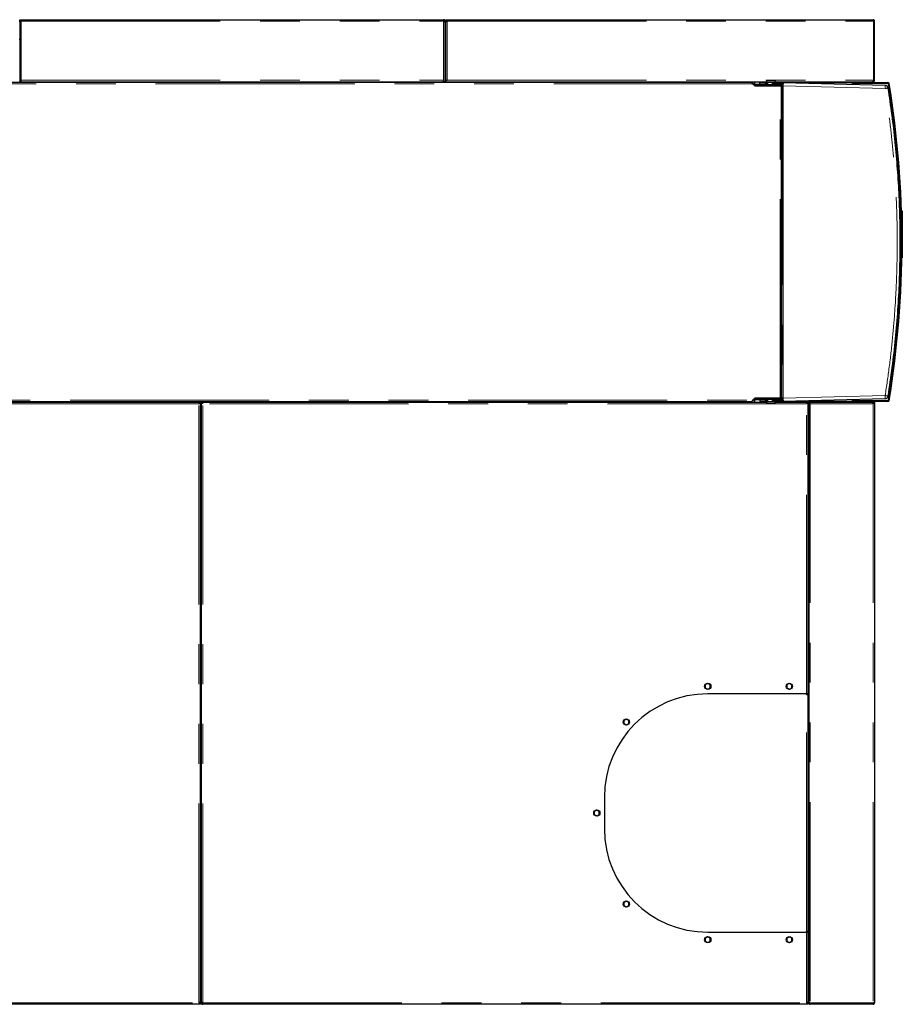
# Model space of a CAD drawing. Header units: millimetres. Extents: x 27 to 265, y 60 to 148.
# Tile 66 of 78: x 188 to 216, y 117 to 148. Entities that reach past the tile are written whole.
import ezdxf

# ---------------------------------------------------------------- set-up
doc = ezdxf.new("R2010")
doc.units = ezdxf.units.MM
doc.linetypes.add('PHANTOM', pattern=[12.7, 6.35, -1.27, 1.27, -1.27, 1.27, -1.27])

msp = doc.modelspace()

# ---------------------------------------------------------------- linework, layer by layer
at = {"color": 7, "linetype": 'Continuous', "lineweight": 25}
for p, q in [((188.082, 148.344), (188.082, 148.394)), ((188.082, 148.394), (188.132, 148.394)), ((188.082, 148.344), (188.132, 148.344)), ((188.082, 148.344), (188.082, 148.33)), ((188.082, 148.33), (188.082, 146.414)), ((188.107, 148.339), (188.107, 148.344)), ((188.132, 148.394), (201.602, 148.394)), ((201.602, 148.394), (201.602, 148.344)), ((201.652, 148.344), (201.627, 148.344)), ((201.627, 148.344), (201.627, 148.339)), ((201.652, 148.33), (201.652, 148.344)), ((201.652, 146.414), (201.652, 148.33)), ((201.672, 148.344), (201.672, 148.394)), ((201.672, 148.394), (201.722, 148.394)), ((201.672, 148.344), (201.722, 148.344)), ((201.672, 148.344), (201.672, 148.33)), ((201.672, 146.464), (201.672, 148.33)), ((201.697, 148.344), (201.697, 148.339)), ((201.722, 148.394), (215.302, 148.394)), ((215.32, 148.344), (215.32, 146.464)), ((215.352, 148.344), (215.327, 148.344)), ((215.327, 148.344), (215.327, 146.464)), ((215.352, 146.464), (215.352, 148.344)), ((201.653, 148.092), (201.652, 148.089)), ((201.672, 148.083), (201.652, 148.089)), ((201.672, 148.083), (201.672, 148.086)), ((188.082, 147.76), (188.062, 147.76)), ((201.672, 147.865), (201.652, 147.872)), ((201.672, 147.76), (201.652, 147.76)), ((211.424, 146.394), (164.258, 146.394)), ((188.062, 146.414), (188.082, 146.414)), ((188.132, 146.414), (188.082, 146.414)), ((188.132, 146.414), (188.132, 146.464)), ((188.132, 146.414), (201.602, 146.414)), ((189.489, 146.414), (189.489, 146.394)), ((189.541, 146.414), (189.541, 146.394)), ((189.644, 146.414), (189.644, 146.394)), ((189.696, 146.414), (189.696, 146.394)), ((199.489, 146.414), (199.489, 146.394)), ((199.541, 146.414), (199.541, 146.394)), ((199.644, 146.414), (199.644, 146.394)), ((199.696, 146.414), (199.696, 146.394)), ((201.602, 146.414), (201.602, 146.464)), ((201.652, 146.414), (201.602, 146.414)), ((201.652, 146.414), (201.672, 146.414)), ((201.672, 146.414), (201.672, 146.464)), ((201.672, 146.464), (201.722, 146.464)), ((201.672, 146.414), (211.906, 146.414)), ((202.759, 146.414), (202.759, 146.394)), ((202.811, 146.414), (202.811, 146.394)), ((202.914, 146.414), (202.914, 146.394)), ((202.966, 146.414), (202.966, 146.394)), ((210.759, 146.414), (210.759, 146.394)), ((210.811, 146.414), (210.811, 146.394)), ((210.914, 146.414), (210.914, 146.394)), ((210.966, 146.414), (210.966, 146.394)), ((211.318, 146.394), (211.318, 146.414)), ((211.51, 146.32), (211.45, 146.381)), ((211.469, 146.349), (211.538, 146.289)), ((211.512, 146.414), (211.512, 146.311)), ((211.528, 146.338), (211.528, 146.414)), ((211.528, 146.338), (211.528, 146.313)), ((211.692, 146.324), (211.692, 146.384)), ((211.872, 146.384), (211.692, 146.384)), ((211.872, 146.324), (211.872, 146.384)), ((211.872, 146.384), (211.881, 146.384)), ((211.881, 146.384), (211.881, 146.324)), ((211.889, 146.384), (211.881, 146.384)), ((211.889, 146.324), (211.889, 146.384)), ((211.889, 146.384), (211.936, 146.384)), ((211.906, 146.423), (211.906, 146.397)), ((211.906, 146.423), (211.907, 146.423)), ((211.906, 146.397), (211.91, 146.393)), ((211.906, 146.397), (212.186, 146.397)), ((211.907, 146.449), (211.911, 146.453)), ((212.185, 146.449), (211.907, 146.449)), ((211.907, 146.449), (211.907, 146.423)), ((212.182, 146.393), (211.91, 146.393)), ((211.911, 146.453), (212.181, 146.453)), ((211.936, 146.393), (211.936, 146.317)), ((211.936, 146.384), (211.936, 146.324)), ((211.936, 146.384), (211.936, 146.384)), ((212.098, 146.384), (212.092, 146.378)), ((212.097, 146.369), (212.092, 146.378)), ((212.092, 146.324), (212.092, 146.378)), ((212.096, 146.351), (212.097, 146.369)), ((212.096, 146.351), (212.432, 146.351)), ((212.096, 146.324), (212.096, 146.351)), ((212.432, 146.384), (212.098, 146.384)), ((212.156, 146.384), (212.156, 146.393)), ((212.181, 146.453), (212.185, 146.449)), ((212.182, 146.393), (212.186, 146.397)), ((212.185, 146.423), (212.185, 146.449)), ((212.185, 146.423), (212.186, 146.423)), ((212.186, 146.397), (212.186, 146.423)), ((212.186, 146.414), (215.288, 146.414)), ((212.373, 146.414), (212.373, 146.384)), ((215.69, 146.298), (212.432, 146.384)), ((212.432, 146.284), (212.432, 146.351)), ((214.631, 146.384), (214.631, 146.374)), ((214.631, 146.374), (214.644, 146.374)), ((214.644, 146.411), (214.644, 146.414)), ((214.644, 146.374), (214.653, 146.374)), ((214.653, 146.374), (214.653, 146.354)), ((214.653, 146.326), (214.653, 146.354)), ((214.673, 146.354), (214.673, 146.325)), ((214.673, 146.325), (214.673, 146.344)), ((214.693, 146.394), (215.778, 146.394)), ((215.778, 146.374), (214.693, 146.374)), ((214.703, 146.374), (215.765, 146.374)), ((215.288, 146.414), (215.302, 146.414)), ((215.302, 146.414), (215.302, 146.426)), ((215.327, 146.464), (215.352, 146.464)), ((215.765, 146.374), (215.805, 146.334)), ((211.506, 146.316), (211.51, 146.32)), ((211.543, 146.313), (211.528, 146.313)), ((211.528, 146.297), (211.528, 146.313)), ((211.543, 146.293), (211.533, 146.293)), ((211.538, 146.289), (212.343, 146.289)), ((211.543, 146.293), (211.543, 146.313)), ((212.373, 146.313), (211.543, 146.313)), ((212.373, 146.293), (211.543, 146.293)), ((211.872, 146.324), (211.692, 146.324)), ((211.881, 146.324), (211.872, 146.324)), ((211.881, 146.324), (211.889, 146.324)), ((211.936, 146.324), (211.889, 146.324)), ((211.936, 146.324), (211.936, 146.324)), ((211.936, 146.317), (211.94, 146.313)), ((211.936, 146.317), (212.156, 146.317)), ((212.046, 146.289), (212.046, 146.293)), ((212.092, 146.324), (212.096, 146.324)), ((212.432, 146.324), (212.096, 146.324)), ((212.152, 146.313), (212.156, 146.317)), ((212.156, 146.317), (212.156, 146.324)), ((212.228, 146.293), (212.226, 146.289)), ((212.238, 146.293), (212.238, 146.289)), ((212.312, 146.289), (212.312, 146.293)), ((212.343, 146.289), (212.388, 146.289)), ((212.373, 146.313), (212.373, 146.324)), ((212.373, 146.293), (212.373, 146.313)), ((212.388, 136.319), (212.388, 146.289)), ((212.388, 146.284), (212.417, 146.284)), ((212.402, 146.324), (212.402, 146.284)), ((212.417, 146.324), (212.417, 146.284)), ((212.432, 136.324), (212.432, 146.284)), ((216.217, 142.294), (216.237, 142.294)), ((216.217, 142.274), (216.217, 142.294)), ((216.217, 142.274), (216.217, 142.096)), ((216.237, 142.294), (216.237, 142.274)), ((216.237, 142.274), (216.237, 140.814)), ((216.162, 142.031), (216.162, 142.058)), ((216.237, 140.794), (216.223, 140.794)), ((216.237, 140.814), (216.237, 140.794)), ((216.162, 140.55), (216.162, 140.645)), ((211.45, 136.227), (211.51, 136.287)), ((211.538, 136.319), (211.469, 136.259)), ((211.51, 136.287), (211.506, 136.291)), ((211.512, 136.297), (211.512, 136.194)), ((211.528, 136.295), (211.528, 136.31)), ((211.528, 136.295), (211.543, 136.295)), ((211.528, 136.295), (211.528, 136.27)), ((211.533, 136.315), (211.543, 136.315)), ((212.343, 136.319), (211.538, 136.319)), ((211.543, 136.315), (211.543, 136.295)), ((211.543, 136.315), (212.373, 136.315)), ((211.543, 136.295), (212.373, 136.295)), ((211.692, 136.284), (211.692, 136.224)), ((211.692, 136.284), (211.872, 136.284)), ((211.872, 136.224), (211.872, 136.284)), ((211.872, 136.284), (211.881, 136.284)), ((211.881, 136.284), (211.881, 136.224)), ((211.889, 136.284), (211.881, 136.284)), ((211.889, 136.224), (211.889, 136.284)), ((211.889, 136.284), (211.936, 136.284)), ((211.94, 136.295), (211.936, 136.291)), ((211.936, 136.291), (211.936, 136.215)), ((212.156, 136.291), (211.936, 136.291)), ((211.936, 136.224), (211.936, 136.284)), ((211.936, 136.284), (211.936, 136.284)), ((212.046, 136.319), (212.046, 136.315)), ((212.092, 136.229), (212.092, 136.284)), ((212.096, 136.284), (212.092, 136.284)), ((212.096, 136.256), (212.096, 136.284)), ((212.096, 136.284), (212.432, 136.284)), ((212.156, 136.291), (212.152, 136.295)), ((212.156, 136.284), (212.156, 136.291)), ((212.238, 136.315), (212.238, 136.319)), ((212.312, 136.315), (212.312, 136.319)), ((212.388, 136.319), (212.343, 136.319)), ((212.373, 136.315), (212.373, 136.295)), ((212.373, 136.284), (212.373, 136.295)), ((212.417, 136.324), (212.388, 136.324)), ((212.402, 136.324), (212.402, 136.284)), ((212.417, 136.324), (212.417, 136.284)), ((212.432, 136.256), (212.432, 136.324)), ((212.432, 136.224), (215.69, 136.309)), ((214.653, 136.254), (214.653, 136.282)), ((214.673, 136.264), (214.673, 136.282)), ((214.673, 136.282), (214.673, 136.254)), ((164.258, 136.214), (211.424, 136.214)), ((174.542, 136.194), (193.802, 136.194)), ((193.802, 136.194), (193.852, 136.194)), ((193.802, 136.194), (193.802, 136.144)), ((193.852, 117.058), (193.852, 136.194)), ((193.872, 136.194), (193.872, 117.058)), ((193.872, 136.194), (193.922, 136.194)), ((193.922, 136.194), (211.906, 136.194)), ((193.922, 136.144), (193.922, 136.194)), ((211.218, 136.194), (211.218, 136.214)), ((211.528, 136.194), (211.528, 136.27)), ((211.692, 136.224), (211.872, 136.224)), ((211.881, 136.224), (211.872, 136.224)), ((211.881, 136.224), (211.889, 136.224)), ((211.936, 136.224), (211.889, 136.224)), ((211.91, 136.215), (211.906, 136.211)), ((211.906, 136.211), (211.906, 136.185)), ((212.186, 136.211), (211.906, 136.211)), ((211.907, 136.185), (211.906, 136.185)), ((211.907, 136.185), (211.907, 136.159)), ((211.907, 136.159), (212.185, 136.159)), ((211.911, 136.155), (211.907, 136.159)), ((211.91, 136.215), (212.182, 136.215)), ((212.181, 136.155), (211.911, 136.155)), ((211.936, 136.224), (211.936, 136.224)), ((212.092, 136.229), (212.097, 136.239)), ((212.092, 136.229), (212.098, 136.224)), ((212.432, 136.256), (212.096, 136.256)), ((212.097, 136.239), (212.096, 136.256)), ((212.098, 136.224), (212.432, 136.224)), ((212.156, 136.215), (212.156, 136.224)), ((212.185, 136.159), (212.181, 136.155)), ((212.186, 136.211), (212.182, 136.215)), ((212.186, 136.185), (212.185, 136.185)), ((212.185, 136.159), (212.185, 136.185)), ((212.186, 136.185), (212.186, 136.211)), ((212.186, 136.194), (213.182, 136.194)), ((212.373, 136.224), (212.373, 136.194)), ((213.182, 136.194), (213.232, 136.194)), ((213.182, 136.194), (213.182, 136.144)), ((213.232, 126.894), (213.232, 136.194)), ((213.232, 136.194), (213.292, 136.194)), ((213.252, 136.155), (213.252, 117.052)), ((213.252, 136.155), (213.277, 136.155)), ((213.292, 136.194), (215.288, 136.194)), ((213.292, 136.194), (213.292, 136.169)), ((214.631, 136.234), (214.631, 136.224)), ((214.644, 136.234), (214.631, 136.234)), ((214.653, 136.234), (214.644, 136.234)), ((214.644, 136.194), (214.644, 136.197)), ((214.653, 136.254), (214.653, 136.234)), ((214.693, 136.234), (215.778, 136.234)), ((215.778, 136.214), (214.693, 136.214)), ((215.765, 136.234), (214.703, 136.234)), ((215.302, 136.194), (215.288, 136.194)), ((215.298, 136.169), (215.302, 136.169)), ((215.302, 136.194), (215.352, 136.194)), ((215.302, 136.194), (215.302, 136.144)), ((215.352, 136.194), (215.352, 136.144)), ((215.352, 136.144), (215.352, 117.044)), ((215.805, 136.274), (215.765, 136.234)), ((193.872, 135.774), (193.852, 135.774)), ((193.872, 135.694), (193.852, 135.694)), ((213.232, 135.894), (213.252, 135.894)), ((213.232, 134.792), (213.252, 134.792)), ((213.232, 134.712), (213.252, 134.712)), ((213.232, 134.614), (213.252, 134.614)), ((213.232, 134.596), (213.252, 134.596)), ((213.232, 128.799), (213.238, 128.789)), ((213.232, 128.789), (213.252, 128.789)), ((213.232, 128.705), (213.252, 128.705)), ((213.232, 128.61), (213.252, 128.61)), ((213.232, 128.599), (213.252, 128.599)), ((210.027, 127.226), (209.952, 127.177)), ((209.952, 127.177), (209.952, 127.084)), ((210.112, 127.183), (210.027, 127.226)), ((210.112, 127.091), (210.112, 127.183)), ((212.627, 127.226), (212.552, 127.177)), ((212.552, 127.177), (212.552, 127.084)), ((212.712, 127.183), (212.627, 127.226)), ((212.712, 127.091), (212.712, 127.183)), ((209.952, 127.084), (210.038, 127.042)), ((213.182, 126.894), (210.032, 126.894)), ((210.038, 127.042), (210.112, 127.091)), ((212.552, 127.084), (212.638, 127.042)), ((212.638, 127.042), (212.712, 127.091)), ((213.232, 126.894), (213.182, 126.894)), ((213.182, 126.874), (213.182, 126.894)), ((213.182, 126.874), (213.232, 126.874)), ((213.207, 126.874), (213.207, 126.894)), ((213.232, 119.314), (213.232, 126.874)), ((207.427, 126.088), (207.352, 126.039)), ((207.352, 126.039), (207.352, 125.946)), ((207.352, 125.946), (207.438, 125.904)), ((207.512, 126.046), (207.427, 126.088)), ((207.438, 125.904), (207.512, 125.953)), ((207.512, 125.953), (207.512, 126.046)), ((213.232, 124.744), (213.252, 124.744)), ((213.232, 124.733), (213.252, 124.733)), ((213.232, 124.253), (213.252, 124.253)), ((213.252, 124.24), (213.232, 124.24)), ((206.732, 123.594), (206.732, 122.594)), ((206.487, 123.186), (206.412, 123.137)), ((206.412, 123.137), (206.412, 123.044)), ((206.572, 123.143), (206.487, 123.186)), ((206.572, 123.051), (206.572, 123.143)), ((206.412, 123.044), (206.498, 123.002)), ((206.498, 123.002), (206.572, 123.051)), ((207.427, 120.283), (207.352, 120.234)), ((207.512, 120.241), (207.427, 120.283)), ((207.352, 120.234), (207.352, 120.142)), ((207.352, 120.142), (207.438, 120.099)), ((207.438, 120.099), (207.512, 120.148)), ((207.512, 120.148), (207.512, 120.241)), ((213.232, 119.44), (213.252, 119.44)), ((213.252, 119.42), (213.232, 119.42)), ((213.252, 119.379), (213.232, 119.379)), ((210.027, 119.146), (209.952, 119.097)), ((209.952, 119.097), (209.952, 119.004)), ((210.112, 119.103), (210.027, 119.146)), ((210.032, 119.294), (213.182, 119.294)), ((210.038, 118.962), (210.112, 119.011)), ((210.112, 119.011), (210.112, 119.103)), ((212.627, 119.146), (212.552, 119.097)), ((212.552, 119.097), (212.552, 119.004)), ((212.712, 119.103), (212.627, 119.146)), ((212.638, 118.962), (212.712, 119.011)), ((212.712, 119.011), (212.712, 119.103)), ((213.182, 119.294), (213.182, 119.314)), ((213.232, 119.314), (213.182, 119.314)), ((213.182, 119.294), (213.232, 119.294)), ((213.207, 119.294), (213.207, 119.314)), ((213.232, 117.058), (213.232, 119.294)), ((209.952, 119.004), (210.038, 118.962)), ((212.552, 119.004), (212.638, 118.962)), ((213.232, 118.899), (213.252, 118.899)), ((213.252, 118.754), (213.232, 118.754)), ((213.232, 118.585), (213.252, 118.585)), ((213.232, 118.582), (213.252, 118.582)), ((213.232, 118.491), (213.252, 118.491)), ((213.232, 118.403), (213.252, 118.403)), ((213.232, 118.394), (213.252, 118.394)), ((193.852, 117.748), (193.872, 117.748)), ((193.872, 117.634), (193.852, 117.634)), ((213.252, 117.634), (213.232, 117.634)), ((213.232, 117.418), (213.252, 117.418)), ((213.232, 117.365), (213.252, 117.365)), ((213.232, 117.261), (213.252, 117.261)), ((213.232, 117.21), (213.252, 117.21)), ((193.802, 116.994), (174.542, 116.994)), ((193.852, 117.044), (193.802, 117.044)), ((193.852, 116.994), (193.802, 116.994)), ((193.827, 117.044), (193.827, 117.048)), ((193.852, 117.044), (193.852, 117.058)), ((193.852, 117.044), (193.852, 116.994)), ((193.872, 117.058), (193.872, 117.044)), ((193.872, 117.044), (193.897, 117.044)), ((193.897, 117.041), (193.897, 117.044)), ((193.922, 116.994), (193.922, 117.044)), ((213.182, 116.994), (193.922, 116.994)), ((213.232, 117.044), (213.182, 117.044)), ((213.232, 116.994), (213.182, 116.994)), ((213.232, 117.044), (213.232, 117.058)), ((213.232, 117.044), (213.232, 116.994)), ((213.252, 117.044), (213.252, 117.052)), ((213.264, 117.044), (213.252, 117.044)), ((215.302, 117.033), (213.302, 117.033)), ((213.302, 117.019), (213.302, 116.994)), ((215.302, 117.019), (213.302, 117.019)), ((215.302, 116.994), (213.302, 116.994)), ((213.387, 117.019), (213.387, 117.033)), ((215.167, 117.019), (215.167, 117.033)), ((215.302, 117.019), (215.302, 117.033)), ((215.302, 116.994), (215.302, 117.019))]:
    msp.add_line(p, q, dxfattribs=at)
at = {"color": 8, "linetype": 'PHANTOM', "lineweight": 18}
for p, q in [((188.132, 148.344), (201.602, 148.344)), ((188.132, 148.344), (188.132, 146.464)), ((201.602, 146.464), (201.602, 148.344)), ((201.722, 148.344), (215.32, 148.344)), ((201.722, 148.344), (201.722, 146.464)), ((201.652, 148.033), (201.672, 148.028)), ((201.652, 147.905), (201.672, 147.898)), ((201.663, 147.776), (201.663, 147.76)), ((211.469, 146.349), (164.288, 146.349)), ((188.132, 146.464), (201.602, 146.464)), ((201.722, 146.464), (215.32, 146.464)), ((211.692, 146.338), (211.528, 146.338)), ((212.432, 146.384), (214.631, 146.384)), ((214.644, 146.326), (214.644, 146.374)), ((212.343, 136.319), (212.343, 146.289)), ((212.417, 146.284), (212.417, 136.324)), ((212.432, 146.284), (215.69, 146.198)), ((216.237, 142.274), (216.217, 142.274)), ((216.223, 140.814), (216.237, 140.814)), ((212.432, 136.324), (215.69, 136.409)), ((214.644, 136.234), (214.644, 136.282)), ((164.288, 136.259), (211.469, 136.259)), ((193.802, 136.144), (174.542, 136.144)), ((193.802, 117.044), (193.802, 136.144)), ((193.852, 136.189), (193.872, 136.189)), ((213.182, 136.144), (193.922, 136.144)), ((193.922, 117.044), (193.922, 136.144)), ((211.528, 136.27), (211.692, 136.27)), ((214.631, 136.224), (212.432, 136.224)), ((213.182, 126.894), (213.182, 136.144)), ((213.232, 136.154), (213.252, 136.154)), ((213.277, 136.154), (213.3, 136.154)), ((215.302, 136.144), (213.302, 136.144)), ((213.302, 136.144), (213.302, 117.033)), ((215.302, 136.144), (215.302, 117.033)), ((213.182, 119.314), (213.182, 126.874)), ((213.232, 124.668), (213.252, 124.668)), ((213.182, 117.044), (213.182, 119.294)), ((213.252, 118.964), (213.232, 118.964)), ((213.252, 117.714), (213.232, 117.714)), ((174.542, 117.044), (193.802, 117.044)), ((193.922, 117.044), (213.182, 117.044))]:
    msp.add_line(p, q, dxfattribs=at)
at = {"color": 7, "linetype": 'Continuous', "lineweight": 25, "flags": 128}
for points in [[(213.232, 129.999), (213.247, 129.972), (213.252, 129.956)], [(213.238, 128.599), (213.233, 128.589), (213.232, 128.588)]]:
    msp.add_lwpolyline(points, dxfattribs=at)
at = {"color": 7, "linetype": 'Continuous', "lineweight": 25}
for centre in [(210.032, 127.134), (212.632, 127.134), (207.432, 125.996), (206.492, 123.094), (207.432, 120.191), (210.032, 119.054), (212.632, 119.054)]:
    msp.add_circle(centre, 0.1, dxfattribs=at)
for centre, radius, start, end in [((201.402, 147.114), 1.01, 74.4861, 75.6224), ((201.677, 147.824), 0.025, 180, 258.463), ((201.677, 147.824), 0.05, 240, 264.2608), ((212.461, 146.384), 0.0595, 150.4348, 180.6188), ((212.444, 146.387), 0.0273, 98.1739, 186.3207), ((214.663, 146.385), 0.0316, 125.4149, 182.4848), ((214.693, 146.354), 0.04, 90, 180), ((214.703, 146.344), 0.03, 90, 180), ((214.693, 146.354), 0.02, 90, 180), ((215.778, 146.354), 0.04, 9.2609, 90), ((215.778, 146.354), 0.02, 9.2609, 90), ((184.807, 141.304), 31.4, 350.7391, 9.2609), ((184.811, 141.304), 31.4, 350.782, 9.218), ((184.807, 141.304), 31.42, 350.7391, 9.2609), ((215.687, 146.198), 0.1, 8.9911, 88.5), ((215.687, 136.409), 0.1, 271.5, 351.0089), ((212.461, 136.223), 0.0595, 179.3831, 209.563), ((212.444, 136.221), 0.0273, 173.6796, 261.8253), ((214.663, 136.222), 0.0316, 177.5157, 234.5846), ((214.693, 136.254), 0.04, 180, 270), ((214.703, 136.264), 0.03, 180, 270), ((214.693, 136.254), 0.02, 180, 270), ((215.778, 136.254), 0.02, 270, 350.7391), ((215.778, 136.254), 0.04, 270, 350.7391), ((213.062, 129.894), 0.2, 328.2117, 341.8051), ((210.032, 123.594), 3.3, 90, 180), ((210.032, 122.594), 3.3, 180, 270), ((193.877, 117.684), 0.05, 95.7392, 120), ((193.877, 117.684), 0.025, 101.537, 180), ((193.877, 117.564), 0.05, 95.7392, 120), ((193.877, 117.564), 0.025, 101.537, 180), ((213.257, 117.564), 0.05, 95.7392, 120), ((213.257, 117.564), 0.025, 101.537, 180)]:
    msp.add_arc(centre, radius, start, end, dxfattribs=at)
at = {"color": 8, "linetype": 'PHANTOM', "lineweight": 18}
for centre, start, end in [((214.734, 146.248), 357.0055, 2.9945), ((214.734, 136.359), 357.0056, 2.9944)]:
    msp.add_arc(centre, 0.957, start, end, dxfattribs=at)
at = {"color": 7, "linetype": 'Continuous', "lineweight": 25}
for points, knots in [([(188.082, 148.33), (188.083, 148.331), (188.084, 148.333), (188.093, 148.336), (188.106, 148.339), (188.12, 148.341), (188.129, 148.343), (188.132, 148.344)], [0, 0, 0, 0, 0.218171, 0.436328, 0.654489, 0.87265, 1, 1, 1, 1]), ([(201.652, 148.344), (201.652, 148.349), (201.651, 148.361), (201.642, 148.376), (201.629, 148.387), (201.615, 148.393), (201.606, 148.394), (201.602, 148.394)], [0, 0, 0, 0, 0.21815, 0.436316, 0.654489, 0.872651, 1, 1, 1, 1]), ([(201.627, 148.344), (201.627, 148.347), (201.627, 148.353), (201.622, 148.361), (201.615, 148.366), (201.608, 148.368), (201.604, 148.369), (201.602, 148.369)], [0, 0, 0, 0, 0.228375, 0.456756, 0.685061, 0.913327, 1, 1, 1, 1]), ([(201.602, 148.344), (201.608, 148.343), (201.62, 148.341), (201.635, 148.338), (201.646, 148.334), (201.652, 148.332), (201.652, 148.33), (201.652, 148.33)], [0, 0, 0, 0, 0.218155, 0.43631, 0.654492, 0.872651, 1, 1, 1, 1]), ([(201.672, 148.33), (201.673, 148.331), (201.674, 148.333), (201.683, 148.336), (201.696, 148.339), (201.71, 148.341), (201.719, 148.343), (201.722, 148.344)], [0, 0, 0, 0, 0.218173, 0.43633, 0.654503, 0.87265, 1, 1, 1, 1]), ([(215.302, 148.394), (215.304, 148.393), (215.306, 148.392), (215.31, 148.383), (215.314, 148.37), (215.318, 148.356), (215.32, 148.347), (215.32, 148.344)], [0, 0, 0, 0, 0.220235, 0.44049, 0.66073, 0.880981, 1, 1, 1, 1]), ([(215.352, 148.344), (215.352, 148.349), (215.351, 148.361), (215.342, 148.376), (215.328, 148.388), (215.314, 148.393), (215.306, 148.394), (215.302, 148.394)], [0, 0, 0, 0, 0.220225, 0.440474, 0.660724, 0.880973, 1, 1, 1, 1]), ([(215.327, 148.344), (215.327, 148.347), (215.326, 148.353), (215.322, 148.361), (215.317, 148.363), (215.315, 148.365)], [0, 0, 0, 0, 0.364382, 0.728766, 1, 1, 1, 1]), ([(215.327, 148.344), (215.327, 148.343), (215.326, 148.34), (215.323, 148.338), (215.321, 148.337), (215.32, 148.337)], [0, 0, 0, 0, 0.469575, 0.939145, 1, 1, 1, 1]), ([(211.424, 146.394), (211.428, 146.393), (211.435, 146.392), (211.447, 146.381), (211.458, 146.366), (211.465, 146.355), (211.469, 146.349)], [0, 0, 0, 0, 0.250002, 0.499996, 0.750003, 1, 1, 1, 1]), ([(211.45, 146.381), (211.448, 146.382), (211.443, 146.386), (211.438, 146.389), (211.435, 146.39)], [0, 0, 0, 0, 0.5012091, 1, 1, 1, 1]), ([(212.432, 146.384), (212.432, 146.383), (212.432, 146.382), (212.432, 146.375), (212.432, 146.365), (212.432, 146.356), (212.432, 146.351)], [0, 0, 0, 0, 0.260168, 0.513572, 0.760169, 1, 1, 1, 1]), ([(215.32, 146.464), (215.318, 146.458), (215.313, 146.445), (215.306, 146.43), (215.298, 146.418), (215.292, 146.414), (215.289, 146.414), (215.288, 146.414)], [0, 0, 0, 0, 0.231968, 0.463998, 0.696039, 0.928078, 1, 1, 1, 1]), ([(215.302, 146.414), (215.309, 146.414), (215.321, 146.416), (215.337, 146.426), (215.348, 146.44), (215.352, 146.454), (215.352, 146.462), (215.352, 146.464)], [0, 0, 0, 0, 0.231967, 0.464009, 0.696061, 0.928103, 1, 1, 1, 1]), ([(215.31, 146.44), (215.311, 146.44), (215.315, 146.441), (215.321, 146.447), (215.327, 146.455), (215.327, 146.461), (215.327, 146.464)], [0, 0, 0, 0, 0.059003, 0.407463, 0.756124, 1, 1, 1, 1]), ([(215.317, 146.455), (215.318, 146.455), (215.322, 146.456), (215.325, 146.456), (215.326, 146.456)], [0, 0, 0, 0, 0.466949, 1, 1, 1, 1]), ([(215.318, 146.458), (215.319, 146.458), (215.322, 146.459), (215.326, 146.461), (215.327, 146.463), (215.327, 146.464)], [0, 0, 0, 0, 0.126207, 0.5631, 1, 1, 1, 1]), ([(211.528, 146.313), (211.526, 146.313), (211.523, 146.313), (211.518, 146.315), (211.514, 146.317), (211.511, 146.319), (211.51, 146.32)], [0, 0, 0, 0, 0.250002, 0.500003, 0.75, 1, 1, 1, 1]), ([(215.786, 136.393), (215.831, 136.697), (215.922, 137.305), (216.024, 138.221), (216.102, 139.138), (216.152, 140.056), (216.175, 140.975), (216.171, 141.877), (216.142, 142.761), (216.09, 143.627), (216.014, 144.491), (215.915, 145.355), (215.829, 145.928), (215.786, 146.214)], [0, 0, 0, 0, 0.09349, 0.1869078, 0.2802538, 0.3735278, 0.46673, 0.5598904, 0.6477848, 0.735743, 0.8237648, 0.9118505, 1, 1, 1, 1]), ([(211.51, 136.287), (211.511, 136.288), (211.514, 136.291), (211.518, 136.293), (211.523, 136.294), (211.526, 136.295), (211.528, 136.295)], [0, 0, 0, 0, 0.250001, 0.5, 0.749996, 1, 1, 1, 1]), ([(211.469, 136.259), (211.465, 136.253), (211.458, 136.241), (211.447, 136.226), (211.435, 136.216), (211.428, 136.214), (211.424, 136.214)], [0, 0, 0, 0, 0.249988, 0.500001, 0.749998, 1, 1, 1, 1]), ([(211.435, 136.217), (211.438, 136.218), (211.443, 136.221), (211.448, 136.225), (211.45, 136.227)], [0, 0, 0, 0, 0.498775, 1, 1, 1, 1]), ([(212.432, 136.256), (212.432, 136.252), (212.432, 136.242), (212.432, 136.232), (212.432, 136.225), (212.432, 136.224), (212.432, 136.224)], [0, 0, 0, 0, 0.239832, 0.486428, 0.739832, 1, 1, 1, 1]), ([(213.252, 136.155), (213.253, 136.154), (213.255, 136.152), (213.266, 136.149), (213.283, 136.146), (213.296, 136.145), (213.302, 136.144)], [0, 0, 0, 0, 0.250011, 0.500014, 0.750008, 1, 1, 1, 1]), ([(213.277, 136.155), (213.278, 136.154), (213.279, 136.152), (213.284, 136.149), (213.293, 136.146), (213.299, 136.145), (213.302, 136.144)], [0, 0, 0, 0, 0.25001, 0.500013, 0.750007, 1, 1, 1, 1]), ([(213.302, 136.144), (213.302, 136.15), (213.3, 136.163), (213.297, 136.18), (213.294, 136.191), (213.293, 136.193), (213.292, 136.194)], [0, 0, 0, 0, 0.249994, 0.499985, 0.749988, 1, 1, 1, 1]), ([(213.302, 136.144), (213.302, 136.147), (213.3, 136.154), (213.297, 136.162), (213.294, 136.168), (213.293, 136.168), (213.292, 136.169)], [0, 0, 0, 0, 0.250007, 0.499985, 0.749987, 1, 1, 1, 1]), ([(215.288, 136.194), (215.289, 136.193), (215.291, 136.192), (215.295, 136.183), (215.298, 136.17), (215.3, 136.156), (215.302, 136.147), (215.302, 136.144)], [0, 0, 0, 0, 0.218168, 0.436323, 0.654493, 0.872652, 1, 1, 1, 1]), ([(193.852, 117.058), (193.852, 117.057), (193.851, 117.055), (193.842, 117.052), (193.829, 117.049), (193.815, 117.046), (193.806, 117.044), (193.802, 117.044)], [0, 0, 0, 0, 0.21817, 0.436328, 0.654491, 0.872647, 1, 1, 1, 1]), ([(193.922, 117.044), (193.917, 117.045), (193.905, 117.047), (193.89, 117.05), (193.879, 117.053), (193.873, 117.056), (193.873, 117.057), (193.872, 117.058)], [0, 0, 0, 0, 0.218144, 0.436314, 0.654485, 0.872653, 1, 1, 1, 1]), ([(193.872, 117.044), (193.873, 117.038), (193.874, 117.027), (193.883, 117.011), (193.896, 117), (193.91, 116.994), (193.919, 116.994), (193.922, 116.994)], [0, 0, 0, 0, 0.218148, 0.436313, 0.654484, 0.872648, 1, 1, 1, 1]), ([(193.897, 117.044), (193.898, 117.041), (193.898, 117.035), (193.903, 117.027), (193.91, 117.021), (193.917, 117.019), (193.921, 117.019), (193.922, 117.019)], [0, 0, 0, 0, 0.228349, 0.456748, 0.685053, 0.913352, 1, 1, 1, 1]), ([(213.232, 117.058), (213.232, 117.057), (213.231, 117.055), (213.222, 117.052), (213.209, 117.049), (213.195, 117.046), (213.186, 117.044), (213.182, 117.044)], [0, 0, 0, 0, 0.218168, 0.436325, 0.654493, 0.872648, 1, 1, 1, 1]), ([(213.302, 117.033), (213.297, 117.034), (213.285, 117.037), (213.27, 117.041), (213.258, 117.046), (213.253, 117.049), (213.253, 117.051), (213.252, 117.052)], [0, 0, 0, 0, 0.221091, 0.442205, 0.663313, 0.884421, 1, 1, 1, 1]), ([(213.252, 117.044), (213.253, 117.038), (213.254, 117.025), (213.264, 117.01), (213.279, 116.998), (213.293, 116.994), (213.301, 116.994), (213.302, 116.994)], [0, 0, 0, 0, 0.232298, 0.464674, 0.697076, 0.929469, 1, 1, 1, 1]), ([(213.277, 117.044), (213.278, 117.04), (213.279, 117.034), (213.285, 117.025), (213.294, 117.019), (213.3, 117.019), (213.302, 117.019)], [0, 0, 0, 0, 0.24934, 0.528066, 0.806885, 1, 1, 1, 1]), ([(213.293, 117.035), (213.293, 117.032), (213.294, 117.026), (213.295, 117.021), (213.295, 117.02)], [0, 0, 0, 0, 0.656532, 1, 1, 1, 1]), ([(213.294, 117.035), (213.294, 117.035), (213.295, 117.031), (213.297, 117.026), (213.3, 117.02), (213.302, 117.019), (213.302, 117.019)], [0, 0, 0, 0, 0.027317, 0.351552, 0.675776, 1, 1, 1, 1]), ([(215.167, 117.019), (215.185, 117.019), (215.207, 117.02), (215.225, 117.031), (215.229, 117.033)], [0, 0, 0, 0, 0.789299, 1, 1, 1, 1]), ([(215.352, 117.044), (215.352, 117.043), (215.35, 117.041), (215.339, 117.038), (215.322, 117.036), (215.309, 117.034), (215.302, 117.033)], [0, 0, 0, 0, 0.250008, 0.500014, 0.750006, 1, 1, 1, 1]), ([(215.302, 116.994), (215.309, 116.994), (215.322, 116.996), (215.339, 117.008), (215.35, 117.024), (215.352, 117.037), (215.352, 117.044)], [0, 0, 0, 0, 0.25, 0.499999, 0.750011, 1, 1, 1, 1]), ([(215.302, 117.019), (215.306, 117.019), (215.312, 117.02), (215.32, 117.026), (215.325, 117.032), (215.326, 117.036), (215.326, 117.036)], [0, 0, 0, 0, 0.3100283, 0.6200362, 0.9300745, 1, 1, 1, 1])]:
    msp.add_open_spline(points, degree=3, knots=knots, dxfattribs=at)
at = {"color": 8, "linetype": 'PHANTOM', "lineweight": 18}
for points, knots in [([(215.69, 146.198), (215.702, 146.2), (215.721, 146.203), (215.744, 146.207), (215.759, 146.21), (215.771, 146.211), (215.783, 146.213), (215.785, 146.214), (215.786, 146.214)], [0, 0, 0, 0, 0.2398127, 0.3845712, 0.4999936, 0.6314047, 0.7601875, 1, 1, 1, 1]), ([(215.69, 136.409), (215.735, 136.711), (215.825, 137.315), (215.927, 138.226), (216.004, 139.14), (216.054, 140.057), (216.077, 140.976), (216.074, 141.877), (216.045, 142.76), (215.993, 143.625), (215.916, 144.486), (215.818, 145.344), (215.732, 145.914), (215.69, 146.198)], [0, 0, 0, 0, 0.093197, 0.186367, 0.279671, 0.373138, 0.466603, 0.560103, 0.648221, 0.736356, 0.824281, 0.912126, 1, 1, 1, 1]), ([(215.69, 136.409), (215.702, 136.407), (215.721, 136.404), (215.744, 136.4), (215.759, 136.398), (215.771, 136.396), (215.783, 136.394), (215.785, 136.394), (215.786, 136.393)], [0, 0, 0, 0, 0.239812, 0.384575, 0.499994, 0.631405, 0.760188, 1, 1, 1, 1])]:
    msp.add_open_spline(points, degree=3, knots=knots, dxfattribs=at)

doc.saveas('drawing.dxf')
